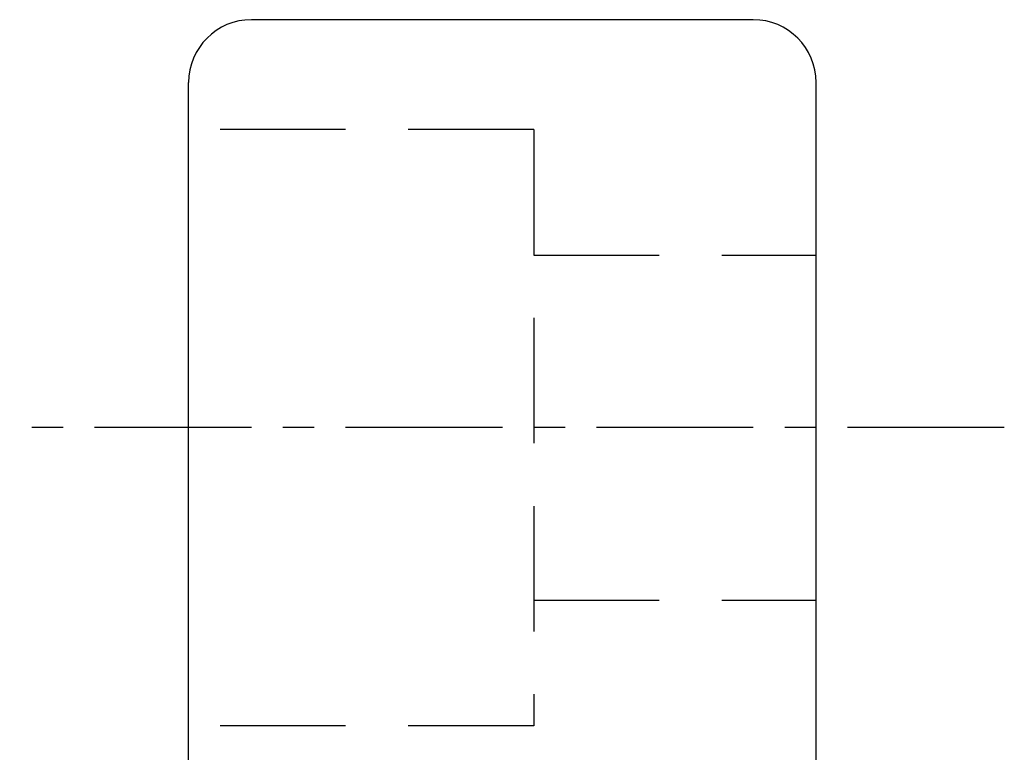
# Model space of a CAD drawing. Extents: x 629 to 797, y 78 to 153.
# Tile 31 of 48: x 735 to 751, y 128 to 139. Entities that reach past the tile are written whole.
import ezdxf

# ---------------------------------------------------------------- set-up
doc = ezdxf.new("R2010")
doc.units = 0
doc.header["$LTSCALE"] = 2
doc.header["$MEASUREMENT"] = 0
doc.linetypes.add('CENTER', pattern=[2, 1.25, -0.25, 0.25, -0.25])
doc.linetypes.add('HID-1', pattern=[1.5, 1, -0.5])
for name, color, linetype in [('CL', 1, 'CENTER'), ('HID', 2, 'HID-1'), ('OUT', 3, 'CONTINUOUS')]:
    doc.layers.add(name, color=color, linetype=linetype)

msp = doc.modelspace()

# ---------------------------------------------------------------- linework, layer by layer
at = {"layer": 'CL', "color": 7}
msp.add_line((750.765, 132.778, -0.2), (735.072, 132.778, -0.2), dxfattribs=at)
at = {"layer": 'HID', "color": 7}
for p, q in [((743.265, 137.528, -0.2), (737.765, 137.528, -0.2)), ((743.265, 137.528, -0.2), (743.265, 128.028, -0.2)), ((743.265, 135.528, -0.2), (747.765, 135.528, -0.2)), ((743.265, 130.028, -0.2), (747.765, 130.028, -0.2)), ((743.265, 128.028, -0.2), (737.765, 128.028, -0.2))]:
    msp.add_line(p, q, dxfattribs=at)
at = {"layer": 'OUT', "color": 7}
for p, q in [((746.765, 139.278, -0.2), (738.765, 139.278, -0.2)), ((737.765, 82.278, -0.2), (737.765, 138.278, -0.2)), ((747.765, 82.278, -0.2), (747.765, 138.278, -0.2))]:
    msp.add_line(p, q, dxfattribs=at)
for centre, start, end in [((738.765, 138.278, -0.2), 90, 180), ((746.765, 138.278, -0.2), 0, 90)]:
    msp.add_arc(centre, 1, start, end, dxfattribs=at)

doc.saveas('drawing.dxf')
